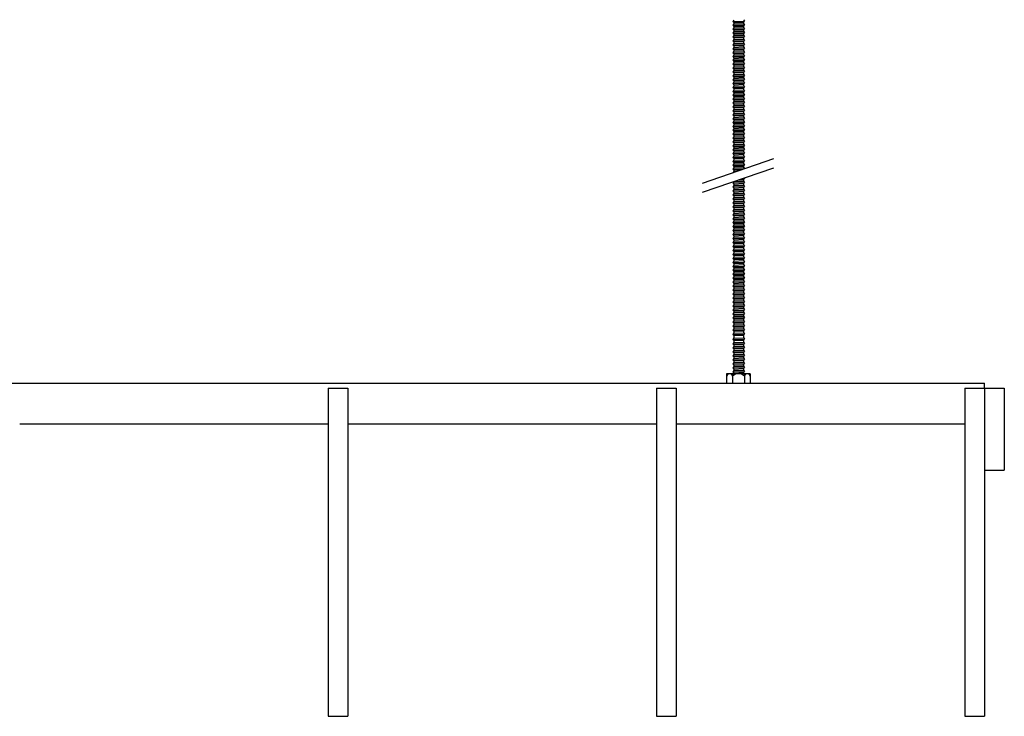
# Model space of a CAD drawing. Header units: millimetres. Extents: x 2538 to 24562, y 4449 to 23795.
# Tile 165 of 256: x 20433 to 21032, y 4449 to 4874. Entities that reach past the tile are written whole.
import ezdxf

# ---------------------------------------------------------------- set-up
doc = ezdxf.new("R2010")
doc.units = ezdxf.units.MM
doc.layers.add('_HD_tornillo', color=30, linetype='Continuous')
doc.layers.add('Make2D$Visible$Curves', color=7, linetype='Continuous', true_color=0x000000)

msp = doc.modelspace()

# ---------------------------------------------------------------- linework, layer by layer
at = {"layer": '_HD_tornillo'}
for p, q in [((20867.67, 4873.29), (20867.07, 4872.47)), ((20867.07, 4872.47), (20874.17, 4872.64)), ((20867.07, 4872.47), (20867.67, 4871.79)), ((20867.67, 4871.79), (20873.66, 4872.02)), ((20873.66, 4872.02), (20874.17, 4872.64)), ((20873.66, 4872.02), (20873.66, 4871.14)), ((20873.67, 4873.53), (20874.17, 4872.64)), ((20867.67, 4870.91), (20867.07, 4870.09)), ((20867.07, 4870.09), (20874.17, 4870.26)), ((20867.07, 4870.09), (20867.67, 4869.41)), ((20867.67, 4868.62), (20867.07, 4867.81)), ((20867.07, 4867.81), (20874.17, 4867.98)), ((20867.07, 4867.81), (20867.67, 4867.13)), ((20867.67, 4866.27), (20867.07, 4865.45)), ((20867.67, 4871.79), (20867.67, 4870.91)), ((20867.67, 4870.91), (20873.66, 4871.14)), ((20867.67, 4869.41), (20873.66, 4869.64)), ((20867.67, 4869.41), (20867.67, 4868.62)), ((20867.67, 4868.62), (20873.66, 4868.86)), ((20867.67, 4867.13), (20873.66, 4867.36)), ((20867.67, 4867.13), (20867.67, 4866.27)), ((20867.67, 4866.27), (20873.66, 4866.5)), ((20873.66, 4869.64), (20874.17, 4870.26)), ((20873.66, 4869.64), (20873.66, 4868.86)), ((20873.66, 4867.36), (20874.17, 4867.98)), ((20873.66, 4867.36), (20873.66, 4866.5)), ((20873.67, 4871.14), (20874.17, 4870.26)), ((20873.67, 4868.86), (20874.17, 4867.98)), ((20873.67, 4866.5), (20874.17, 4865.62)), ((20867.07, 4865.45), (20874.17, 4865.62)), ((20867.07, 4865.45), (20867.67, 4864.77)), ((20867.67, 4863.9), (20867.07, 4863.08)), ((20867.07, 4863.08), (20874.17, 4863.25)), ((20867.07, 4863.08), (20867.67, 4862.4)), ((20867.67, 4861.49), (20867.07, 4860.67)), ((20867.07, 4860.67), (20874.17, 4860.84)), ((20867.07, 4860.67), (20867.67, 4859.99)), ((20867.67, 4864.77), (20873.66, 4865)), ((20867.67, 4864.77), (20867.67, 4863.9)), ((20867.67, 4863.9), (20873.66, 4864.13)), ((20867.67, 4862.4), (20873.66, 4862.63)), ((20867.67, 4862.4), (20867.67, 4861.49)), ((20867.67, 4861.49), (20873.66, 4861.72)), ((20867.67, 4859.99), (20873.66, 4860.22)), ((20873.66, 4865), (20874.17, 4865.62)), ((20873.66, 4865), (20873.66, 4864.13)), ((20873.66, 4862.63), (20874.17, 4863.25)), ((20873.66, 4862.63), (20873.66, 4861.72)), ((20873.66, 4860.22), (20874.17, 4860.84)), ((20873.66, 4860.22), (20873.66, 4859.31)), ((20873.67, 4864.14), (20874.17, 4863.25)), ((20873.67, 4861.72), (20874.17, 4860.84)), ((20867.67, 4859.07), (20867.07, 4858.26)), ((20867.07, 4858.26), (20874.17, 4858.43)), ((20867.07, 4858.26), (20867.67, 4857.58)), ((20867.67, 4856.66), (20867.07, 4855.85)), ((20867.07, 4855.85), (20874.17, 4856.02)), ((20867.07, 4855.85), (20867.67, 4855.17)), ((20867.67, 4854.25), (20867.07, 4853.43)), ((20867.67, 4859.99), (20867.67, 4859.07)), ((20867.67, 4859.07), (20873.66, 4859.31)), ((20867.67, 4857.58), (20873.66, 4857.81)), ((20867.67, 4857.58), (20867.67, 4856.66)), ((20867.67, 4856.66), (20873.66, 4856.9)), ((20867.67, 4855.17), (20873.66, 4855.4)), ((20867.67, 4855.17), (20867.67, 4854.25)), ((20867.67, 4854.25), (20873.66, 4854.48)), ((20873.66, 4857.81), (20874.17, 4858.43)), ((20873.66, 4857.81), (20873.66, 4856.9)), ((20873.66, 4855.4), (20874.17, 4856.02)), ((20873.66, 4855.4), (20873.66, 4854.48)), ((20873.67, 4859.31), (20874.17, 4858.43)), ((20873.67, 4856.9), (20874.17, 4856.02)), ((20873.67, 4854.49), (20874.17, 4853.6)), ((20867.07, 4853.43), (20874.17, 4853.6)), ((20867.07, 4853.43), (20867.67, 4852.75)), ((20867.67, 4851.87), (20867.07, 4851.05)), ((20867.07, 4851.05), (20874.17, 4851.22)), ((20867.07, 4851.05), (20867.67, 4850.37)), ((20867.67, 4849.59), (20867.07, 4848.77)), ((20867.07, 4848.77), (20874.17, 4848.94)), ((20867.07, 4848.77), (20867.67, 4848.09)), ((20867.67, 4852.75), (20873.66, 4852.99)), ((20867.67, 4852.75), (20867.67, 4851.87)), ((20867.67, 4851.87), (20873.66, 4852.1)), ((20867.67, 4850.37), (20873.66, 4850.6)), ((20867.67, 4850.37), (20867.67, 4849.59)), ((20867.67, 4849.59), (20873.66, 4849.82)), ((20867.67, 4848.09), (20873.66, 4848.32)), ((20867.67, 4848.09), (20867.67, 4847.23)), ((20873.66, 4852.99), (20874.17, 4853.6)), ((20873.66, 4852.99), (20873.66, 4852.1)), ((20873.66, 4850.6), (20874.17, 4851.22)), ((20873.66, 4850.6), (20873.66, 4849.82)), ((20873.66, 4848.32), (20874.17, 4848.94)), ((20873.66, 4848.32), (20873.66, 4847.46)), ((20873.67, 4852.11), (20874.17, 4851.22)), ((20873.67, 4849.82), (20874.17, 4848.94)), ((20867.67, 4847.23), (20867.07, 4846.41)), ((20867.07, 4846.41), (20874.17, 4846.58)), ((20867.07, 4846.41), (20867.67, 4845.73)), ((20867.67, 4844.86), (20867.07, 4844.04)), ((20867.07, 4844.04), (20874.17, 4844.21)), ((20867.07, 4844.04), (20867.67, 4843.36)), ((20867.67, 4842.59), (20867.07, 4841.78)), ((20867.67, 4847.23), (20873.66, 4847.46)), ((20867.67, 4845.73), (20873.66, 4845.96)), ((20867.67, 4845.73), (20867.67, 4844.86)), ((20867.67, 4844.86), (20873.66, 4845.09)), ((20867.67, 4843.36), (20873.66, 4843.6)), ((20867.67, 4843.36), (20867.67, 4842.59)), ((20867.67, 4842.59), (20873.66, 4842.83)), ((20873.66, 4845.96), (20874.17, 4846.58)), ((20873.66, 4845.96), (20873.66, 4845.09)), ((20873.66, 4843.6), (20874.17, 4844.21)), ((20873.66, 4843.6), (20873.66, 4842.83)), ((20873.67, 4847.47), (20874.17, 4846.58)), ((20873.67, 4845.1), (20874.17, 4844.21)), ((20873.67, 4842.83), (20874.17, 4841.95)), ((20867.07, 4841.78), (20874.17, 4841.95)), ((20867.07, 4841.78), (20867.67, 4841.1)), ((20867.67, 4840.06), (20867.07, 4839.24)), ((20867.07, 4839.24), (20874.17, 4839.41)), ((20867.07, 4839.24), (20867.67, 4838.56)), ((20867.67, 4837.77), (20867.07, 4836.96)), ((20867.07, 4836.96), (20874.17, 4837.13)), ((20867.07, 4836.96), (20867.67, 4836.28)), ((20867.67, 4841.1), (20873.66, 4841.33)), ((20867.67, 4841.1), (20867.67, 4840.06)), ((20867.67, 4840.06), (20873.66, 4840.29)), ((20867.67, 4838.56), (20873.66, 4838.79)), ((20867.67, 4838.56), (20867.67, 4837.77)), ((20867.67, 4837.77), (20873.66, 4838.01)), ((20867.67, 4836.28), (20873.66, 4836.51)), ((20867.67, 4836.28), (20867.67, 4835.42)), ((20873.66, 4841.33), (20874.17, 4841.95)), ((20873.66, 4841.33), (20873.66, 4840.29)), ((20873.66, 4838.79), (20874.17, 4839.41)), ((20873.66, 4838.79), (20873.66, 4838.01)), ((20873.66, 4836.51), (20874.17, 4837.13)), ((20873.66, 4836.51), (20873.66, 4835.65)), ((20873.67, 4840.29), (20874.17, 4839.41)), ((20873.67, 4838.01), (20874.17, 4837.13)), ((20867.67, 4835.42), (20867.07, 4834.6)), ((20867.07, 4834.6), (20874.17, 4834.77)), ((20867.07, 4834.6), (20867.67, 4833.92)), ((20867.67, 4833.05), (20867.07, 4832.23)), ((20867.07, 4832.23), (20874.17, 4832.4)), ((20867.07, 4832.23), (20867.67, 4831.55)), ((20867.67, 4830.64), (20867.07, 4829.82)), ((20867.67, 4835.42), (20873.66, 4835.65)), ((20867.67, 4833.92), (20873.66, 4834.15)), ((20867.67, 4833.92), (20867.67, 4833.05)), ((20867.67, 4833.05), (20873.66, 4833.28)), ((20867.67, 4831.55), (20873.66, 4831.78)), ((20867.67, 4831.55), (20867.67, 4830.64)), ((20867.67, 4830.64), (20873.66, 4830.87)), ((20873.66, 4834.15), (20874.17, 4834.77)), ((20873.66, 4834.15), (20873.66, 4833.28)), ((20873.66, 4831.78), (20874.17, 4832.4)), ((20873.66, 4831.78), (20873.66, 4830.87)), ((20873.67, 4835.65), (20874.17, 4834.77)), ((20873.67, 4833.28), (20874.17, 4832.4)), ((20873.67, 4830.87), (20874.17, 4829.99)), ((20867.07, 4829.82), (20874.17, 4829.99)), ((20867.07, 4829.82), (20867.67, 4829.14)), ((20867.67, 4828.25), (20867.07, 4827.44)), ((20867.07, 4827.44), (20874.17, 4827.61)), ((20867.07, 4827.44), (20867.67, 4826.76)), ((20867.67, 4825.97), (20867.07, 4825.15)), ((20867.07, 4825.15), (20874.17, 4825.32)), ((20867.07, 4825.15), (20867.67, 4824.47)), ((20867.67, 4829.14), (20873.66, 4829.37)), ((20867.67, 4829.14), (20867.67, 4828.25)), ((20867.67, 4828.25), (20873.66, 4828.49)), ((20867.67, 4826.76), (20873.66, 4826.99)), ((20867.67, 4826.76), (20867.67, 4825.97)), ((20867.67, 4825.97), (20873.66, 4826.2)), ((20867.67, 4824.47), (20873.66, 4824.71)), ((20867.67, 4824.47), (20867.67, 4823.61)), ((20873.66, 4829.37), (20874.17, 4829.99)), ((20873.66, 4829.37), (20873.66, 4828.49)), ((20873.66, 4826.99), (20874.17, 4827.61)), ((20873.66, 4826.99), (20873.66, 4826.2)), ((20873.66, 4824.71), (20874.17, 4825.32)), ((20873.66, 4824.71), (20873.66, 4823.85)), ((20873.67, 4828.49), (20874.17, 4827.61)), ((20873.67, 4826.21), (20874.17, 4825.32)), ((20867.67, 4823.61), (20867.07, 4822.8)), ((20867.07, 4822.8), (20874.17, 4822.97)), ((20867.07, 4822.8), (20867.67, 4822.12)), ((20867.67, 4821.25), (20867.07, 4820.43)), ((20867.07, 4820.43), (20874.17, 4820.6)), ((20867.07, 4820.43), (20867.67, 4819.75)), ((20867.67, 4818.83), (20867.07, 4818.02)), ((20867.07, 4818.02), (20874.17, 4818.19)), ((20867.07, 4818.02), (20867.67, 4817.34)), ((20867.67, 4823.61), (20873.66, 4823.85)), ((20867.67, 4822.12), (20873.66, 4822.35)), ((20867.67, 4822.12), (20867.67, 4821.25)), ((20867.67, 4821.25), (20873.66, 4821.48)), ((20867.67, 4819.75), (20873.66, 4819.98)), ((20867.67, 4819.75), (20867.67, 4818.83)), ((20867.67, 4818.83), (20873.66, 4819.07)), ((20873.66, 4822.35), (20874.17, 4822.97)), ((20873.66, 4822.35), (20873.66, 4821.48)), ((20873.66, 4819.98), (20874.17, 4820.6)), ((20873.66, 4819.98), (20873.66, 4819.07)), ((20873.66, 4817.57), (20874.17, 4818.19)), ((20873.67, 4823.85), (20874.17, 4822.97)), ((20873.67, 4821.48), (20874.17, 4820.6)), ((20873.67, 4819.07), (20874.17, 4818.19)), ((20867.67, 4816.42), (20867.07, 4815.61)), ((20867.07, 4815.61), (20874.17, 4815.77)), ((20867.07, 4815.61), (20867.67, 4814.92)), ((20867.67, 4814.01), (20867.07, 4813.19)), ((20867.07, 4813.19), (20874.17, 4813.36)), ((20867.07, 4813.19), (20867.67, 4812.51)), ((20867.67, 4817.34), (20873.66, 4817.57)), ((20867.67, 4817.34), (20867.67, 4816.42)), ((20867.67, 4816.42), (20873.66, 4816.65)), ((20867.67, 4814.92), (20873.66, 4815.16)), ((20867.67, 4814.92), (20867.67, 4814.01)), ((20867.67, 4814.01), (20873.66, 4814.24)), ((20867.67, 4812.51), (20873.66, 4812.75)), ((20867.67, 4812.51), (20867.67, 4811.6)), ((20873.66, 4817.57), (20873.66, 4816.65)), ((20873.66, 4815.16), (20874.17, 4815.77)), ((20873.66, 4815.16), (20873.66, 4814.24)), ((20873.66, 4812.75), (20874.17, 4813.36)), ((20873.66, 4812.75), (20873.66, 4811.83)), ((20873.67, 4816.66), (20874.17, 4815.77)), ((20873.67, 4814.25), (20874.17, 4813.36)), ((20867.67, 4811.6), (20867.07, 4810.78)), ((20867.07, 4810.78), (20874.17, 4810.95)), ((20867.07, 4810.78), (20867.67, 4810.1)), ((20867.67, 4809.22), (20867.07, 4808.4)), ((20867.07, 4808.4), (20874.17, 4808.57)), ((20867.07, 4808.4), (20867.67, 4807.72)), ((20867.67, 4806.93), (20867.07, 4806.12)), ((20867.07, 4806.12), (20874.17, 4806.29)), ((20867.07, 4806.12), (20867.67, 4805.44)), ((20867.67, 4811.6), (20873.66, 4811.83)), ((20867.67, 4810.1), (20873.66, 4810.33)), ((20867.67, 4810.1), (20867.67, 4809.22)), ((20867.67, 4809.22), (20873.66, 4809.45)), ((20867.67, 4807.72), (20873.66, 4807.95)), ((20867.67, 4807.72), (20867.67, 4806.93)), ((20867.67, 4806.93), (20873.66, 4807.17)), ((20873.66, 4810.33), (20874.17, 4810.95)), ((20873.66, 4810.33), (20873.66, 4809.45)), ((20873.66, 4807.95), (20874.17, 4808.57)), ((20873.66, 4807.95), (20873.66, 4807.17)), ((20873.66, 4805.67), (20874.17, 4806.29)), ((20873.67, 4811.84), (20874.17, 4810.95)), ((20873.67, 4809.45), (20874.17, 4808.57)), ((20873.67, 4807.17), (20874.17, 4806.29)), ((20867.67, 4804.57), (20867.07, 4803.76)), ((20867.07, 4803.76), (20874.17, 4803.93)), ((20867.07, 4803.76), (20867.67, 4803.08)), ((20867.67, 4802.21), (20867.07, 4801.39)), ((20867.07, 4801.39), (20874.17, 4801.56)), ((20867.07, 4801.39), (20867.67, 4800.71)), ((20867.67, 4805.44), (20873.66, 4805.67)), ((20867.67, 4805.44), (20867.67, 4804.57)), ((20867.67, 4804.57), (20873.66, 4804.81)), ((20867.67, 4803.08), (20873.66, 4803.31)), ((20867.67, 4803.08), (20867.67, 4802.21)), ((20867.67, 4802.21), (20873.66, 4802.44)), ((20867.67, 4800.71), (20873.66, 4800.94)), ((20867.67, 4800.71), (20867.67, 4799.94)), ((20867.67, 4799.94), (20873.66, 4800.17)), ((20873.66, 4805.67), (20873.66, 4804.81)), ((20873.66, 4803.31), (20874.17, 4803.93)), ((20873.66, 4803.31), (20873.66, 4802.44)), ((20873.66, 4800.94), (20874.17, 4801.56)), ((20873.66, 4800.94), (20873.66, 4800.17)), ((20873.67, 4804.81), (20874.17, 4803.93)), ((20873.67, 4802.44), (20874.17, 4801.56)), ((20873.67, 4800.18), (20874.17, 4799.29)), ((20867.67, 4799.94), (20867.07, 4799.12)), ((20867.07, 4799.12), (20874.17, 4799.29)), ((20867.07, 4799.12), (20867.67, 4798.44)), ((20867.67, 4797.4), (20867.07, 4796.59)), ((20867.07, 4796.59), (20874.17, 4796.76)), ((20867.07, 4796.59), (20867.67, 4795.91)), ((20867.67, 4795.12), (20867.07, 4794.3)), ((20867.07, 4794.3), (20874.17, 4794.47)), ((20867.07, 4794.3), (20867.67, 4793.62)), ((20867.67, 4798.44), (20873.66, 4798.68)), ((20867.67, 4798.44), (20867.67, 4797.4)), ((20867.67, 4797.4), (20873.66, 4797.64)), ((20867.67, 4795.91), (20873.66, 4796.14)), ((20867.67, 4795.91), (20867.67, 4795.12)), ((20867.67, 4795.12), (20873.66, 4795.35)), ((20873.66, 4798.68), (20874.17, 4799.29)), ((20873.66, 4798.68), (20873.66, 4797.64)), ((20873.66, 4796.14), (20874.17, 4796.76)), ((20873.66, 4796.14), (20873.66, 4795.35)), ((20873.66, 4793.86), (20874.17, 4794.47)), ((20873.67, 4797.64), (20874.17, 4796.76)), ((20873.67, 4795.36), (20874.17, 4794.47)), ((20848.61, 4774.01), (20892.13, 4789.01)), ((20867.67, 4792.76), (20867.07, 4791.95)), ((20867.07, 4791.95), (20874.17, 4792.11)), ((20867.07, 4791.95), (20867.67, 4791.26)), ((20867.67, 4790.39), (20867.07, 4789.58)), ((20867.07, 4789.58), (20874.17, 4789.75)), ((20867.07, 4789.58), (20867.67, 4788.9)), ((20867.67, 4793.62), (20873.66, 4793.86)), ((20867.67, 4793.62), (20867.67, 4792.76)), ((20867.67, 4792.76), (20873.66, 4793)), ((20867.67, 4791.26), (20873.66, 4791.5)), ((20867.67, 4791.26), (20867.67, 4790.39)), ((20867.67, 4790.39), (20873.66, 4790.63)), ((20867.67, 4788.9), (20873.66, 4789.13)), ((20867.67, 4788.9), (20867.67, 4787.98)), ((20867.67, 4787.98), (20873.66, 4788.22)), ((20873.66, 4793.86), (20873.66, 4793)), ((20873.66, 4791.5), (20874.17, 4792.11)), ((20873.66, 4791.5), (20873.66, 4790.63)), ((20873.66, 4789.13), (20874.17, 4789.75)), ((20873.66, 4789.13), (20873.66, 4788.22)), ((20873.67, 4793), (20874.17, 4792.11)), ((20873.67, 4790.63), (20874.17, 4789.75)), ((20873.67, 4788.22), (20874.17, 4787.34)), ((20848.61, 4768.34), (20892.13, 4783.34)), ((20867.67, 4787.98), (20867.07, 4787.17)), ((20867.07, 4787.17), (20874.17, 4787.34)), ((20867.07, 4787.17), (20867.67, 4786.49)), ((20867.67, 4785.6), (20867.07, 4784.78)), ((20867.07, 4784.78), (20874.17, 4784.95)), ((20867.07, 4784.78), (20867.67, 4784.1)), ((20867.67, 4783.32), (20867.07, 4782.5)), ((20867.07, 4782.5), (20873.69, 4782.66)), ((20867.07, 4782.5), (20867.67, 4781.82)), ((20867.67, 4786.49), (20873.66, 4786.72)), ((20867.67, 4786.49), (20867.67, 4785.6)), ((20867.67, 4785.6), (20873.66, 4785.83)), ((20867.67, 4784.1), (20873.66, 4784.34)), ((20867.67, 4784.1), (20867.67, 4783.32)), ((20867.67, 4783.32), (20873.66, 4783.55)), ((20873.66, 4786.72), (20874.17, 4787.34)), ((20873.66, 4786.72), (20873.66, 4785.83)), ((20873.66, 4784.34), (20874.17, 4784.95)), ((20873.66, 4784.34), (20873.66, 4783.55)), ((20873.67, 4785.84), (20874.17, 4784.95)), ((20873.67, 4783.56), (20874.1, 4782.8)), ((20867.67, 4780.96), (20867.3, 4780.45)), ((20867.67, 4781.82), (20871.72, 4781.98)), ((20867.67, 4781.82), (20867.67, 4780.96)), ((20867.67, 4780.96), (20868.9, 4781.01)), ((20870.75, 4775.97), (20873.61, 4776.04)), ((20872.63, 4776.62), (20874.12, 4776.66)), ((20873.61, 4776.04), (20874.12, 4776.66)), ((20873.61, 4776.04), (20873.61, 4775.11)), ((20873.89, 4777.06), (20874.12, 4776.66)), ((20867.64, 4774.88), (20867.04, 4774.06)), ((20867.04, 4774.06), (20874.13, 4774.23)), ((20867.04, 4774.06), (20867.64, 4773.38)), ((20867.65, 4772.45), (20867.04, 4771.63)), ((20867.04, 4771.63), (20874.14, 4771.8)), ((20867.04, 4771.63), (20867.65, 4770.95)), ((20867.65, 4770.02), (20867.04, 4769.2)), ((20867.64, 4774.88), (20873.63, 4775.11)), ((20867.64, 4773.38), (20873.63, 4773.62)), ((20867.64, 4773.38), (20867.64, 4772.45)), ((20867.65, 4772.45), (20873.64, 4772.68)), ((20867.65, 4770.95), (20873.64, 4771.18)), ((20867.65, 4770.95), (20867.65, 4770.02)), ((20867.65, 4770.02), (20873.64, 4770.25)), ((20873.63, 4773.62), (20874.13, 4774.23)), ((20873.63, 4773.62), (20873.63, 4772.68)), ((20873.64, 4775.12), (20874.13, 4774.23)), ((20873.64, 4771.18), (20874.14, 4771.8)), ((20873.64, 4771.18), (20873.64, 4770.25)), ((20873.65, 4772.69), (20874.14, 4771.8)), ((20873.65, 4770.25), (20874.14, 4769.37)), ((20867.04, 4769.2), (20874.14, 4769.37)), ((20867.04, 4769.2), (20867.65, 4768.52)), ((20867.65, 4767.6), (20867.04, 4766.79)), ((20867.04, 4766.79), (20874.14, 4766.96)), ((20867.04, 4766.79), (20867.65, 4766.11)), ((20867.65, 4765.19), (20867.04, 4764.38)), ((20867.04, 4764.38), (20874.14, 4764.54)), ((20867.04, 4764.38), (20867.65, 4763.69)), ((20867.65, 4768.52), (20873.64, 4768.75)), ((20867.65, 4768.52), (20867.65, 4767.6)), ((20867.65, 4767.6), (20873.64, 4767.84)), ((20867.65, 4766.11), (20873.64, 4766.34)), ((20867.65, 4766.11), (20867.65, 4765.19)), ((20867.65, 4765.19), (20873.64, 4765.42)), ((20873.64, 4768.75), (20874.14, 4769.37)), ((20873.64, 4768.75), (20873.64, 4767.84)), ((20873.64, 4766.34), (20874.14, 4766.96)), ((20873.64, 4766.34), (20873.64, 4765.42)), ((20873.64, 4763.93), (20874.14, 4764.54)), ((20873.65, 4767.84), (20874.14, 4766.96)), ((20873.65, 4765.43), (20874.14, 4764.54)), ((20867.65, 4762.76), (20867.04, 4761.94)), ((20867.04, 4761.94), (20874.14, 4762.11)), ((20867.04, 4761.94), (20867.65, 4761.26)), ((20867.65, 4760.35), (20867.04, 4759.53)), ((20867.04, 4759.53), (20874.14, 4759.7)), ((20867.04, 4759.53), (20867.65, 4758.85)), ((20867.65, 4763.69), (20873.64, 4763.93)), ((20867.65, 4763.69), (20867.65, 4762.76)), ((20867.65, 4762.76), (20873.64, 4762.99)), ((20867.65, 4761.26), (20873.64, 4761.49)), ((20867.65, 4761.26), (20867.65, 4760.35)), ((20867.65, 4760.35), (20873.64, 4760.58)), ((20867.65, 4758.85), (20873.64, 4759.08)), ((20867.65, 4758.85), (20867.65, 4757.91)), ((20867.65, 4757.91), (20873.64, 4758.15)), ((20873.64, 4763.93), (20873.64, 4762.99)), ((20873.64, 4761.49), (20874.14, 4762.11)), ((20873.64, 4761.49), (20873.64, 4760.58)), ((20873.64, 4759.08), (20874.14, 4759.7)), ((20873.64, 4759.08), (20873.64, 4758.15)), ((20873.65, 4762.99), (20874.14, 4762.11)), ((20873.65, 4760.58), (20874.14, 4759.7)), ((20873.65, 4758.15), (20874.14, 4757.26)), ((20867.65, 4757.91), (20867.04, 4757.1)), ((20867.04, 4757.1), (20874.14, 4757.26)), ((20867.04, 4757.1), (20867.65, 4756.41)), ((20867.66, 4755.51), (20867.06, 4754.69)), ((20867.06, 4754.69), (20874.16, 4754.86)), ((20867.06, 4754.69), (20867.66, 4754.01)), ((20867.66, 4753.07), (20867.06, 4752.26)), ((20867.06, 4752.26), (20874.16, 4752.43)), ((20867.06, 4752.26), (20867.66, 4751.58)), ((20867.65, 4756.41), (20873.64, 4756.65)), ((20867.65, 4756.41), (20867.65, 4755.5)), ((20867.66, 4755.51), (20873.65, 4755.74)), ((20867.66, 4754.01), (20873.65, 4754.24)), ((20867.66, 4754.01), (20867.66, 4753.07)), ((20867.66, 4753.07), (20873.65, 4753.31)), ((20873.64, 4756.65), (20874.14, 4757.26)), ((20873.64, 4756.65), (20873.64, 4755.73)), ((20873.65, 4754.24), (20874.16, 4754.86)), ((20873.65, 4754.24), (20873.65, 4753.31)), ((20873.65, 4751.81), (20874.16, 4752.43)), ((20873.66, 4755.74), (20874.16, 4754.86)), ((20873.66, 4753.31), (20874.16, 4752.43)), ((20867.66, 4750.66), (20867.06, 4749.85)), ((20867.06, 4749.85), (20874.16, 4750.01)), ((20867.06, 4749.85), (20867.66, 4749.16)), ((20867.66, 4748.25), (20867.06, 4747.43)), ((20867.06, 4747.43), (20874.16, 4747.6)), ((20867.06, 4747.43), (20867.66, 4746.75)), ((20867.66, 4751.58), (20873.65, 4751.81)), ((20867.66, 4751.58), (20867.66, 4750.66)), ((20867.66, 4750.66), (20873.65, 4750.9)), ((20867.66, 4749.16), (20873.65, 4749.4)), ((20867.66, 4749.16), (20867.66, 4748.25)), ((20867.66, 4748.25), (20873.65, 4748.48)), ((20867.66, 4746.75), (20873.65, 4746.99)), ((20867.66, 4746.75), (20867.66, 4745.82)), ((20867.66, 4745.82), (20873.65, 4746.05)), ((20873.65, 4751.81), (20873.65, 4750.9)), ((20873.65, 4749.4), (20874.16, 4750.01)), ((20873.65, 4749.4), (20873.65, 4748.48)), ((20873.65, 4746.99), (20874.16, 4747.6)), ((20873.65, 4746.99), (20873.65, 4746.05)), ((20873.66, 4750.9), (20874.16, 4750.01)), ((20873.66, 4748.49), (20874.16, 4747.6)), ((20873.66, 4746.05), (20874.16, 4745.17)), ((20867.66, 4745.82), (20867.06, 4745)), ((20867.06, 4745), (20874.16, 4745.17)), ((20867.06, 4745), (20867.66, 4744.32)), ((20867.66, 4743.4), (20867.06, 4742.59)), ((20867.06, 4742.59), (20874.16, 4742.76)), ((20867.06, 4742.59), (20867.66, 4741.91)), ((20867.66, 4740.97), (20867.06, 4740.15)), ((20867.06, 4740.15), (20874.16, 4740.32)), ((20867.06, 4740.15), (20867.66, 4739.47)), ((20867.66, 4744.32), (20873.65, 4744.55)), ((20867.66, 4744.32), (20867.66, 4743.4)), ((20867.66, 4743.4), (20873.65, 4743.64)), ((20867.66, 4741.91), (20873.65, 4742.14)), ((20867.66, 4741.91), (20867.66, 4740.97)), ((20867.66, 4740.97), (20873.65, 4741.2)), ((20873.65, 4744.55), (20874.16, 4745.17)), ((20873.65, 4744.55), (20873.65, 4743.64)), ((20873.65, 4742.14), (20874.16, 4742.76)), ((20873.65, 4742.14), (20873.65, 4741.2)), ((20873.65, 4739.71), (20874.16, 4740.32)), ((20873.66, 4743.64), (20874.16, 4742.76)), ((20873.66, 4741.21), (20874.16, 4740.32)), ((20867.67, 4738.56), (20867.07, 4737.75)), ((20867.07, 4737.75), (20874.17, 4737.91)), ((20867.07, 4737.75), (20867.67, 4737.06)), ((20867.67, 4736.13), (20867.07, 4735.31)), ((20867.07, 4735.31), (20874.17, 4735.48)), ((20867.07, 4735.31), (20867.67, 4734.63)), ((20867.66, 4739.47), (20873.65, 4739.71)), ((20867.66, 4739.47), (20867.66, 4738.56)), ((20867.67, 4738.56), (20873.66, 4738.8)), ((20867.67, 4737.06), (20873.66, 4737.3)), ((20867.67, 4737.06), (20867.67, 4736.13)), ((20867.67, 4736.13), (20873.66, 4736.36)), ((20867.67, 4734.63), (20873.66, 4734.86)), ((20867.67, 4734.63), (20867.67, 4733.72)), ((20873.65, 4739.71), (20873.65, 4738.79)), ((20873.66, 4737.3), (20874.17, 4737.91)), ((20873.66, 4737.3), (20873.66, 4736.36)), ((20873.66, 4734.86), (20874.17, 4735.48)), ((20873.66, 4734.86), (20873.66, 4733.95)), ((20873.67, 4738.8), (20874.17, 4737.91)), ((20873.67, 4736.37), (20874.17, 4735.48)), ((20867.67, 4733.72), (20867.07, 4732.9)), ((20867.07, 4732.9), (20874.17, 4733.07)), ((20867.07, 4732.9), (20867.67, 4732.22)), ((20867.67, 4731.3), (20867.07, 4730.49)), ((20867.07, 4730.49), (20874.17, 4730.66)), ((20867.07, 4730.49), (20867.67, 4729.81)), ((20867.67, 4728.87), (20867.07, 4728.05)), ((20867.07, 4728.05), (20874.17, 4728.22)), ((20867.07, 4728.05), (20867.67, 4727.37)), ((20867.67, 4733.72), (20873.66, 4733.95)), ((20867.67, 4732.22), (20873.66, 4732.45)), ((20867.67, 4732.22), (20867.67, 4731.3)), ((20867.67, 4731.3), (20873.66, 4731.54)), ((20867.67, 4729.81), (20873.66, 4730.04)), ((20867.67, 4729.81), (20867.67, 4728.87)), ((20867.67, 4728.87), (20873.66, 4729.1)), ((20873.66, 4732.45), (20874.17, 4733.07)), ((20873.66, 4732.45), (20873.66, 4731.54)), ((20873.66, 4730.04), (20874.17, 4730.66)), ((20873.66, 4730.04), (20873.66, 4729.1)), ((20873.66, 4727.61), (20874.17, 4728.22)), ((20873.67, 4733.95), (20874.17, 4733.07)), ((20873.67, 4731.54), (20874.17, 4730.66)), ((20873.67, 4729.11), (20874.17, 4728.22)), ((20867.67, 4726.46), (20867.07, 4725.64)), ((20867.07, 4725.64), (20874.17, 4725.81)), ((20867.07, 4725.64), (20867.67, 4724.96)), ((20867.67, 4724.03), (20867.07, 4723.21)), ((20867.07, 4723.21), (20874.17, 4723.38)), ((20867.07, 4723.21), (20867.67, 4722.53)), ((20867.67, 4727.37), (20873.66, 4727.61)), ((20867.67, 4727.37), (20867.67, 4726.46)), ((20867.67, 4726.46), (20873.66, 4726.69)), ((20867.67, 4724.96), (20873.66, 4725.19)), ((20867.67, 4724.96), (20867.67, 4724.03)), ((20867.67, 4724.03), (20873.66, 4724.26)), ((20867.67, 4722.53), (20873.66, 4722.76)), ((20867.67, 4722.53), (20867.67, 4721.61)), ((20873.66, 4727.61), (20873.66, 4726.69)), ((20873.66, 4725.19), (20874.17, 4725.81)), ((20873.66, 4725.19), (20873.66, 4724.26)), ((20873.66, 4722.76), (20874.17, 4723.38)), ((20873.66, 4722.76), (20873.66, 4721.85)), ((20873.67, 4726.7), (20874.17, 4725.81)), ((20873.67, 4724.26), (20874.17, 4723.38)), ((20867.67, 4721.61), (20867.07, 4720.8)), ((20867.07, 4720.8), (20874.17, 4720.97)), ((20867.07, 4720.8), (20867.67, 4720.12)), ((20867.67, 4719.2), (20867.07, 4718.39)), ((20867.07, 4718.39), (20874.17, 4718.55)), ((20867.07, 4718.39), (20867.67, 4717.7)), ((20867.67, 4716.77), (20867.07, 4715.95)), ((20867.07, 4715.95), (20874.17, 4716.12)), ((20867.67, 4721.61), (20873.66, 4721.85)), ((20867.67, 4720.12), (20873.66, 4720.35)), ((20867.67, 4720.12), (20867.67, 4719.2)), ((20867.67, 4719.2), (20873.66, 4719.43)), ((20867.67, 4717.7), (20873.66, 4717.94)), ((20867.67, 4717.7), (20867.67, 4716.77)), ((20867.67, 4716.77), (20873.66, 4717)), ((20873.66, 4720.35), (20874.17, 4720.97)), ((20873.66, 4720.35), (20873.66, 4719.43)), ((20873.66, 4717.94), (20874.17, 4718.55)), ((20873.66, 4717.94), (20873.66, 4717)), ((20873.66, 4715.5), (20874.17, 4716.12)), ((20873.67, 4721.85), (20874.17, 4720.97)), ((20873.67, 4719.44), (20874.17, 4718.55)), ((20873.67, 4717), (20874.17, 4716.12)), ((20867.07, 4715.95), (20867.67, 4715.27)), ((20867.67, 4714.36), (20867.07, 4713.54)), ((20867.07, 4713.54), (20874.17, 4713.71)), ((20867.07, 4713.54), (20867.67, 4712.86)), ((20867.67, 4711.94), (20867.07, 4711.13)), ((20867.07, 4711.13), (20874.17, 4711.3)), ((20867.07, 4711.13), (20867.67, 4710.45)), ((20867.67, 4715.27), (20873.66, 4715.5)), ((20867.67, 4715.27), (20867.67, 4714.36)), ((20867.67, 4714.36), (20873.66, 4714.59)), ((20867.67, 4712.86), (20873.66, 4713.09)), ((20867.67, 4712.86), (20867.67, 4711.94)), ((20867.67, 4711.94), (20873.66, 4712.18)), ((20867.67, 4710.45), (20873.66, 4710.68)), ((20867.67, 4710.45), (20867.67, 4709.51)), ((20873.66, 4715.5), (20873.66, 4714.59)), ((20873.66, 4713.09), (20874.17, 4713.71)), ((20873.66, 4713.09), (20873.66, 4712.18)), ((20873.66, 4710.68), (20874.17, 4711.3)), ((20873.66, 4710.68), (20873.66, 4709.74)), ((20873.67, 4714.59), (20874.17, 4713.71)), ((20873.67, 4712.18), (20874.17, 4711.3)), ((20867.67, 4709.51), (20867.07, 4708.69)), ((20867.07, 4708.69), (20874.17, 4708.86)), ((20867.07, 4708.69), (20867.67, 4708.01)), ((20867.67, 4707.1), (20867.07, 4706.28)), ((20867.07, 4706.28), (20874.17, 4706.45)), ((20867.07, 4706.28), (20867.67, 4705.6)), ((20867.67, 4704.66), (20867.07, 4703.85)), ((20867.07, 4703.85), (20874.17, 4704.02)), ((20867.67, 4709.51), (20873.66, 4709.74)), ((20867.67, 4708.01), (20873.66, 4708.25)), ((20867.67, 4708.01), (20867.67, 4707.1)), ((20867.67, 4707.1), (20873.66, 4707.33)), ((20867.67, 4705.6), (20873.66, 4705.83)), ((20867.67, 4705.6), (20867.67, 4704.66)), ((20867.67, 4704.66), (20873.66, 4704.9)), ((20873.66, 4708.25), (20874.17, 4708.86)), ((20873.66, 4708.25), (20873.66, 4707.33)), ((20873.66, 4705.83), (20874.17, 4706.45)), ((20873.66, 4705.83), (20873.66, 4704.9)), ((20873.66, 4703.4), (20874.17, 4704.02)), ((20873.67, 4709.75), (20874.17, 4708.86)), ((20873.67, 4707.34), (20874.17, 4706.45)), ((20873.67, 4704.9), (20874.17, 4704.02)), ((20867.07, 4703.85), (20867.67, 4703.17)), ((20867.67, 4702.25), (20867.07, 4701.44)), ((20867.07, 4701.44), (20874.17, 4701.6)), ((20867.07, 4701.44), (20867.67, 4700.76)), ((20867.67, 4699.84), (20867.07, 4699.02)), ((20867.07, 4699.02), (20874.17, 4699.19)), ((20867.07, 4699.02), (20867.67, 4698.34)), ((20867.67, 4703.17), (20873.66, 4703.4)), ((20867.67, 4703.17), (20867.67, 4702.25)), ((20867.67, 4702.25), (20873.66, 4702.49)), ((20867.67, 4700.76), (20873.66, 4700.99)), ((20867.67, 4700.76), (20867.67, 4699.84)), ((20867.67, 4699.84), (20873.66, 4700.07)), ((20867.67, 4698.34), (20873.66, 4698.58)), ((20867.67, 4698.34), (20867.67, 4697.41)), ((20873.66, 4703.4), (20873.66, 4702.49)), ((20873.66, 4700.99), (20874.17, 4701.6)), ((20873.66, 4700.99), (20873.66, 4700.07)), ((20873.66, 4698.58), (20874.17, 4699.19)), ((20873.66, 4698.58), (20873.66, 4697.64)), ((20873.67, 4702.49), (20874.17, 4701.6)), ((20873.67, 4700.08), (20874.17, 4699.19)), ((20867.67, 4697.41), (20867.07, 4696.59)), ((20867.07, 4696.59), (20874.17, 4696.76)), ((20867.07, 4696.59), (20867.67, 4695.91)), ((20867.67, 4695), (20867.07, 4694.18)), ((20867.07, 4694.18), (20874.17, 4694.35)), ((20867.07, 4694.18), (20867.67, 4693.5)), ((20867.67, 4692.58), (20867.07, 4691.77)), ((20867.67, 4697.41), (20873.66, 4697.64)), ((20867.67, 4695.91), (20873.66, 4696.14)), ((20867.67, 4695.91), (20867.67, 4695)), ((20867.67, 4695), (20873.66, 4695.23)), ((20867.67, 4693.5), (20873.66, 4693.73)), ((20867.67, 4693.5), (20867.67, 4692.58)), ((20867.67, 4692.58), (20873.66, 4692.82)), ((20873.66, 4696.14), (20874.17, 4696.76)), ((20873.66, 4696.14), (20873.66, 4695.23)), ((20873.66, 4693.73), (20874.17, 4694.35)), ((20873.66, 4693.73), (20873.66, 4692.82)), ((20873.67, 4697.64), (20874.17, 4696.76)), ((20873.67, 4695.23), (20874.17, 4694.35)), ((20873.67, 4692.82), (20874.17, 4691.94)), ((20867.07, 4691.77), (20874.17, 4691.94)), ((20867.07, 4691.77), (20867.67, 4691.09)), ((20867.67, 4690.02), (20867.07, 4689.2)), ((20867.07, 4689.2), (20874.17, 4689.37)), ((20867.07, 4689.2), (20867.67, 4688.52)), ((20867.67, 4687.58), (20867.07, 4686.77)), ((20867.07, 4686.77), (20874.17, 4686.94)), ((20867.07, 4686.77), (20867.67, 4686.09)), ((20867.67, 4691.09), (20873.66, 4691.32)), ((20867.67, 4691.09), (20867.67, 4690.02)), ((20867.67, 4690.02), (20873.66, 4690.25)), ((20867.67, 4688.52), (20873.66, 4688.75)), ((20867.67, 4688.52), (20867.67, 4687.58)), ((20867.67, 4687.58), (20873.66, 4687.82)), ((20867.67, 4686.09), (20873.66, 4686.32)), ((20867.67, 4686.09), (20867.67, 4685.17)), ((20873.66, 4691.32), (20874.17, 4691.94)), ((20873.66, 4691.32), (20873.66, 4690.25)), ((20873.66, 4688.75), (20874.17, 4689.37)), ((20873.66, 4688.75), (20873.66, 4687.82)), ((20873.66, 4686.32), (20874.17, 4686.94)), ((20873.66, 4686.32), (20873.66, 4685.41)), ((20873.67, 4690.25), (20874.17, 4689.37)), ((20873.67, 4687.82), (20874.17, 4686.94)), ((20867.67, 4685.17), (20867.07, 4684.36)), ((20867.07, 4684.36), (20874.17, 4684.52)), ((20867.07, 4684.36), (20867.67, 4683.67)), ((20867.67, 4682.76), (20867.07, 4681.68)), ((20867.07, 4681.68), (20874.17, 4681.85)), ((20867.07, 4681.68), (20867.67, 4681)), ((20867.67, 4685.17), (20873.66, 4685.41)), ((20867.67, 4683.67), (20873.66, 4683.91)), ((20867.67, 4683.67), (20867.67, 4682.76)), ((20867.67, 4682.49), (20873.66, 4682.73)), ((20867.67, 4681), (20873.66, 4681.23)), ((20867.67, 4681), (20867.67, 4679.68)), ((20873.66, 4683.91), (20874.17, 4684.52)), ((20873.66, 4683.91), (20873.66, 4682.99)), ((20873.66, 4681.23), (20874.17, 4681.85)), ((20873.66, 4681.23), (20873.66, 4679.92)), ((20873.67, 4685.41), (20874.17, 4684.52)), ((20873.67, 4683), (20874.17, 4681.85)), ((20867.67, 4679.68), (20867.07, 4678.67)), ((20867.07, 4678.67), (20874.17, 4678.84)), ((20867.07, 4678.67), (20867.67, 4677.99)), ((20867.67, 4676.81), (20867.07, 4676)), ((20867.07, 4676), (20874.17, 4676.16)), ((20867.07, 4676), (20867.67, 4675.31)), ((20867.67, 4674.4), (20867.07, 4673.58)), ((20867.67, 4679.49), (20873.66, 4679.72)), ((20867.67, 4677.99), (20873.66, 4678.22)), ((20867.67, 4677.99), (20867.67, 4676.81)), ((20867.67, 4676.81), (20873.66, 4677.04)), ((20867.67, 4675.31), (20873.66, 4675.55)), ((20867.67, 4675.31), (20867.67, 4674.4)), ((20867.67, 4674.4), (20873.66, 4674.63)), ((20873.66, 4678.22), (20874.17, 4678.84)), ((20873.66, 4678.22), (20873.66, 4677.04)), ((20873.66, 4675.55), (20874.17, 4676.16)), ((20873.66, 4675.55), (20873.66, 4674.63)), ((20873.67, 4679.92), (20874.17, 4678.84)), ((20873.67, 4677.05), (20874.17, 4676.16)), ((20873.67, 4674.64), (20874.17, 4673.75)), ((20867.07, 4673.58), (20874.17, 4673.75)), ((20867.07, 4673.58), (20867.67, 4672.9)), ((20867.67, 4671.97), (20867.07, 4671.15)), ((20867.07, 4671.15), (20874.17, 4671.32)), ((20867.07, 4671.15), (20867.67, 4670.47)), ((20867.67, 4669.55), (20867.07, 4668.74)), ((20867.07, 4668.74), (20874.17, 4668.91)), ((20867.07, 4668.74), (20867.67, 4668.06)), ((20867.67, 4672.9), (20873.66, 4673.14)), ((20867.67, 4672.9), (20867.67, 4671.97)), ((20867.67, 4671.97), (20873.66, 4672.2)), ((20867.67, 4670.47), (20873.66, 4670.7)), ((20867.67, 4670.47), (20867.67, 4669.55)), ((20867.67, 4669.55), (20873.66, 4669.79)), ((20867.67, 4668.06), (20873.66, 4668.29)), ((20867.67, 4668.06), (20867.67, 4667.14)), ((20873.66, 4673.14), (20874.17, 4673.75)), ((20873.66, 4673.14), (20873.66, 4672.2)), ((20873.66, 4670.7), (20874.17, 4671.32)), ((20873.66, 4670.7), (20873.66, 4669.79)), ((20873.66, 4668.29), (20874.17, 4668.91)), ((20873.66, 4668.29), (20873.66, 4667.38)), ((20873.67, 4672.2), (20874.17, 4671.32)), ((20873.67, 4669.79), (20874.17, 4668.91)), ((20867.67, 4667.14), (20867.07, 4666.33)), ((20867.07, 4666.33), (20874.17, 4666.49)), ((20867.07, 4666.33), (20867.67, 4665.64)), ((20867.67, 4664.58), (20867.07, 4663.76)), ((20867.07, 4663.76), (20874.17, 4663.93)), ((20867.07, 4663.76), (20867.67, 4663.08)), ((20867.67, 4662.14), (20867.07, 4661.33)), ((20867.67, 4667.14), (20873.66, 4667.38)), ((20867.67, 4665.64), (20873.66, 4665.88)), ((20867.67, 4665.64), (20867.67, 4664.58)), ((20867.67, 4664.58), (20873.66, 4664.81)), ((20867.67, 4663.08), (20873.66, 4663.31)), ((20867.67, 4663.08), (20867.67, 4662.14)), ((20867.67, 4662.14), (20873.66, 4662.38)), ((20873.66, 4665.88), (20874.17, 4666.49)), ((20873.66, 4665.88), (20873.66, 4664.81)), ((20873.66, 4663.31), (20874.17, 4663.93)), ((20873.66, 4663.31), (20873.66, 4662.38)), ((20873.67, 4667.38), (20874.17, 4666.49)), ((20873.67, 4664.81), (20874.17, 4663.93)), ((20873.67, 4662.38), (20874.17, 4661.49)), ((20877.7, 4657.81), (20863.3, 4657.81)), ((20863.3, 4657.81), (20863.3, 4652.12)), ((20866.94, 4657.81), (20866.94, 4652.12)), ((20867.07, 4661.33), (20874.17, 4661.49)), ((20867.07, 4661.33), (20867.67, 4660.65)), ((20867.67, 4659.73), (20867.07, 4658.91)), ((20867.07, 4658.91), (20874.17, 4659.08)), ((20867.07, 4658.91), (20867.67, 4658.23)), ((20867.67, 4660.65), (20873.66, 4660.88)), ((20867.67, 4660.65), (20867.67, 4659.73)), ((20867.67, 4659.73), (20873.66, 4659.96)), ((20867.67, 4659.73), (20873.66, 4659.96)), ((20867.67, 4658.23), (20873.66, 4658.47)), ((20867.67, 4658.23), (20867.67, 4657.81)), ((20873.66, 4660.88), (20874.17, 4661.49)), ((20873.66, 4660.88), (20873.66, 4659.96)), ((20873.66, 4658.47), (20874.17, 4659.08)), ((20873.66, 4658.47), (20873.66, 4657.81)), ((20873.67, 4659.97), (20874.17, 4659.08)), ((20874.14, 4657.81), (20874.14, 4652.12)), ((20877.7, 4657.81), (20877.7, 4652.12)), ((20863.3, 4652.12), (20877.7, 4652.12))]:
    msp.add_line(p, q, dxfattribs=at)
for centre, radius, start, end in [((20865.12, 4655.95), 1.86, 12.33174, 167.66826), ((20870.54, 4652.64), 5.16, 45.77065, 134.22935), ((20875.92, 4655.99), 1.81, 11.15285, 168.84715)]:
    msp.add_arc(centre, radius, start, end, dxfattribs=at)
at = {"layer": 'Make2D$Visible$Curves', "color": 7, "lineweight": -3}
for points in [[(18620.5, 4652.12), (19820.5, 4652.12), (21020.5, 4652.12)], [(20620.5, 4649.03), (20620.5, 4549.03), (20620.5, 4449.03)], [(20620.5, 4649.03), (20626.5, 4649.03), (20632.5, 4649.03)], [(20632.5, 4649.03), (20632.5, 4549.03), (20632.5, 4449.03)], [(20820.5, 4649.03), (20820.5, 4549.03), (20820.5, 4449.03)], [(20820.5, 4649.03), (20826.5, 4649.03), (20832.5, 4649.03)], [(20832.5, 4649.03), (20832.5, 4549.03), (20832.5, 4449.03)], [(21008.5, 4649.03), (21008.5, 4549.03), (21008.5, 4449.03)], [(21008.5, 4649.03), (21014.5, 4649.03), (21020.5, 4649.03)], [(21020.5, 4649.03), (21020.5, 4549.03), (21020.5, 4449.03)], [(21020.5, 4649.03), (21026.5, 4649.03), (21032.5, 4649.03)], [(21032.5, 4649.03), (21032.5, 4620.43), (21032.5, 4599.03)], [(20620.5, 4627.12), (20526.5, 4627.12), (20432.5, 4627.12)], [(20820.51, 4627.12), (20726.51, 4627.12), (20632.51, 4627.12)], [(21008.5, 4627.12), (20920.5, 4627.12), (20832.5, 4627.12)], [(21020.5, 4599.03), (21026.5, 4599.03), (21032.5, 4599.03)], [(20620.5, 4449.03), (20626.5, 4449.03), (20632.5, 4449.03)], [(20820.5, 4449.03), (20826.5, 4449.03), (20832.5, 4449.03)], [(21008.5, 4449.03), (21014.5, 4449.03), (21020.5, 4449.03)]]:
    msp.add_open_spline(points, degree=2, dxfattribs=at)
msp.add_open_spline([(21020.5, 4649.03), (21020.5, 4649.03), (21020.5, 4649.03), (21020.5, 4650.08), (21020.5, 4652.12)], degree=2, knots=[4.3473111, 4.3473111, 4.3473111, 4.4473111, 4.4473111, 4.6559246, 4.6559246, 4.6559246], dxfattribs=at)

doc.saveas('drawing.dxf')
